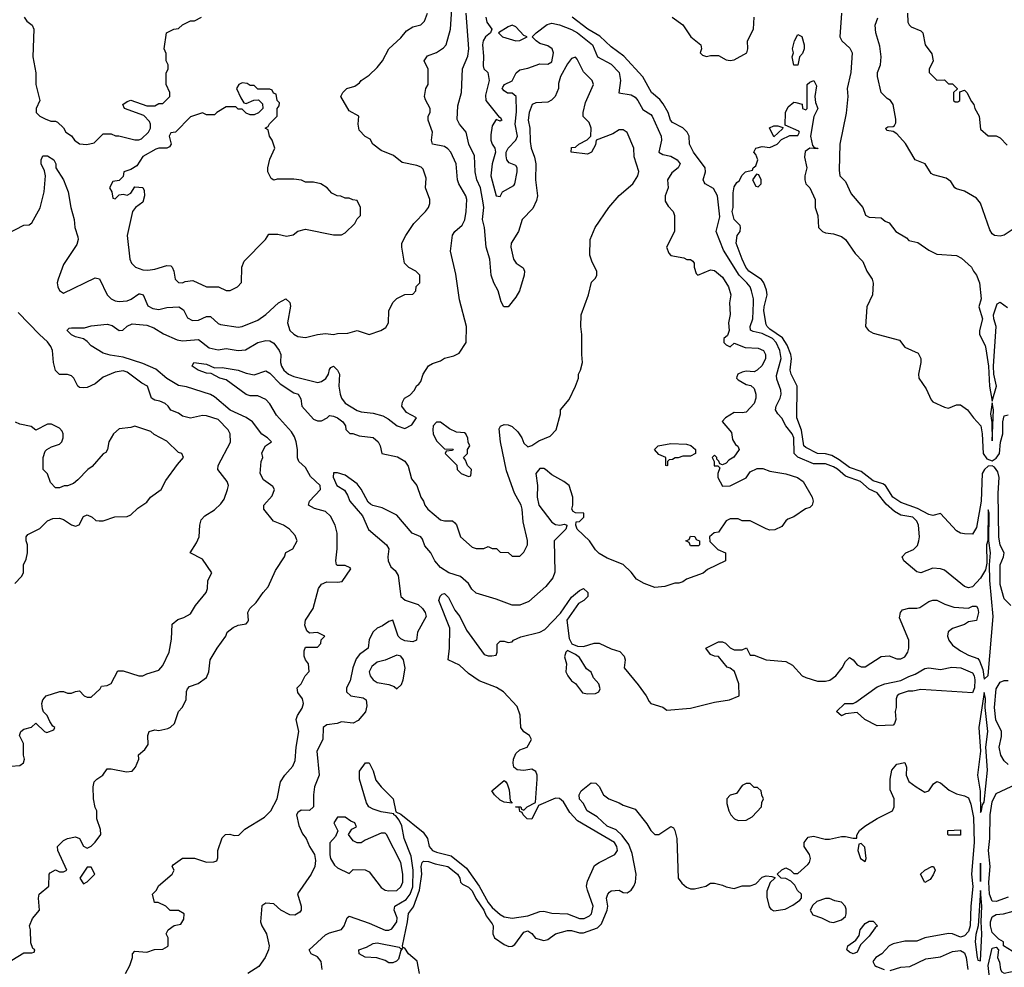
# Model space of a CAD drawing. Header units: inches. Extents: x 2380053 to 2584298, y 380219 to 546618.
# Tile 34 of 256: x 2403309 to 2408271, y 461541 to 466317. Entities that reach past the tile are written whole.
import ezdxf

# ---------------------------------------------------------------- set-up
doc = ezdxf.new("R2010")
doc.units = ezdxf.units.IN
doc.header["$MEASUREMENT"] = 0
doc.layers.add('C4406', color=7, linetype='Continuous')

msp = doc.modelspace()

# ---------------------------------------------------------------- linework, layer by layer
at = {"layer": 'C4406', "color": 2}
for points, elevation in [([(2403250, 465239.1), (2403330, 465282), (2403356.4, 465283.6), (2403370, 465294), (2403412, 465368), (2403432.7, 465450), (2403439, 465530), (2403434.6, 465554.6), (2403418, 465590), (2403418, 465610), (2403426, 465630), (2403450, 465630.8), (2403482, 465610), (2403491.1, 465591.1), (2403491, 465570), (2403530.6, 465510), (2403553.4, 465450), (2403567.3, 465370), (2403584, 465310), (2403587.7, 465270), (2403602, 465222), (2403603.8, 465210), (2403596.5, 465183.5), (2403530, 465084), (2403502.8, 465010), (2403498.8, 464990), (2403501, 464970), (2403510, 464952), (2403530, 464938), (2403690, 465016), (2403710.5, 465010.5), (2403750.4, 464930.4), (2403770, 464910.7), (2403790, 464900.5), (2403810, 464896.3), (2403850, 464900.5), (2403871.6, 464908.4), (2403910, 464936), (2403915.3, 464935.3), (2403931, 464930), (2403955.5, 464875.5), (2403980.9, 464860.9), (2404010, 464857.1), (2404050, 464866.4), (2404110.4, 464870.4), (2404135.2, 464855.2), (2404154.8, 464814.8), (2404180.7, 464800.7), (2404210, 464802.8), (2404250, 464820.7), (2404270, 464820.7), (2404310, 464786), (2404321.4, 464781.4), (2404410, 464766.8), (2404431, 464771), (2404510, 464802), (2404550, 464830.7), (2404614, 464890), (2404650, 464910.8), (2404670, 464892), (2404673.7, 464873.7), (2404658, 464790), (2404670, 464751.3), (2404690, 464731.3), (2404710, 464721), (2404750, 464716), (2404810, 464731), (2404850, 464734.8), (2404890, 464731), (2404910, 464736), (2404963.1, 464736.9), (2405010, 464751), (2405070, 464730.8), (2405128.9, 464751.1), (2405154.6, 464765.4), (2405168, 464790), (2405168.7, 464850), (2405188.9, 464891.1), (2405210, 464912), (2405250, 464932), (2405290, 464934), (2405306, 464950), (2405307.3, 464972.7), (2405326, 464990), (2405326, 465030), (2405306, 465050), (2405270, 465068), (2405248.7, 465090), (2405234, 465170), (2405235.3, 465190), (2405255.3, 465230), (2405295.3, 465290), (2405354, 465350), (2405368.7, 465370), (2405375.3, 465390), (2405375.3, 465410), (2405354, 465470), (2405358, 465518), (2405343.1, 465563.1), (2405332.9, 465572.9), (2405310, 465582), (2405237.2, 465597.2), (2405192.1, 465632.1), (2405130, 465658), (2405088.7, 465690), (2405074.6, 465714.6), (2405050, 465728), (2405020.2, 465760.2), (2405014, 465790), (2405018, 465830), (2404970, 465858), (2404928, 465930), (2404938, 465950), (2404958, 465970), (2404998, 465982), (2405021.2, 465998.8), (2405030, 466011), (2405070, 466038), (2405110, 466076), (2405137.2, 466110), (2405169.5, 466170.5), (2405230, 466226), (2405258.6, 466261.4), (2405290, 466281), (2405330, 466291.3), (2405348.7, 466310), (2405364, 466350)], 82), ([(2403270, 461578), (2403330, 461614), (2403370, 461614), (2403382, 461618), (2403386, 461630), (2403375.3, 461635.3), (2403364.7, 461664.7), (2403364, 461730), (2403359, 461750), (2403372.9, 461787.1), (2403409, 461830), (2403404, 461890), (2403408, 461910), (2403455.3, 461950), (2403458, 462010), (2403463.1, 462016.9), (2403490, 462032), (2403510, 462022), (2403530, 462022), (2403546, 462030), (2403502, 462130), (2403499, 462150), (2403530, 462181), (2403550, 462191), (2403590, 462198), (2403610.8, 462190.8), (2403630, 462152), (2403650, 462142), (2403670, 462152), (2403690, 462171.3), (2403717.2, 462210), (2403716, 462236), (2403698, 462290), (2403698, 462330), (2403690, 462346), (2403680.9, 462390), (2403679, 462450), (2403684.7, 462475.3), (2403698, 462490), (2403728.7, 462510), (2403750, 462542), (2403770, 462542), (2403846.8, 462526.8), (2403875.3, 462530), (2403893.2, 462550), (2403908.7, 462590), (2403908.4, 462611.6), (2403940.4, 462639.6), (2403956.4, 462663.6), (2403955.3, 462710), (2403962, 462730), (2403990, 462738.8), (2404010, 462734.8), (2404055.5, 462744.5), (2404069.3, 462750.7), (2404088.7, 462770), (2404109, 462830), (2404128.7, 462850), (2404148.7, 462890), (2404149.3, 462930.7), (2404154.6, 462945.4), (2404164, 462956), (2404208.9, 462971.1), (2404250, 463002), (2404262, 463030), (2404269, 463090), (2404304, 463150), (2404348.7, 463210), (2404355.3, 463230), (2404385.6, 463254.4), (2404410, 463266), (2404450, 463272), (2404458, 463282), (2404462, 463290), (2404459, 463330), (2404468.7, 463350), (2404500.2, 463379.8), (2404535.3, 463430), (2404562, 463458), (2404598.6, 463541.4), (2404644, 463610), (2404650, 463632), (2404686, 463650), (2404708, 463690), (2404698, 463718), (2404668, 463750), (2404638, 463770), (2404588.7, 463790), (2404539, 463850), (2404539, 463870), (2404582, 463918), (2404594, 463950), (2404584.7, 463964.7), (2404537.2, 463997.2), (2404521.2, 464030), (2404526, 464090), (2404534, 464110), (2404530, 464134), (2404548, 464170), (2404578, 464190), (2404558, 464210), (2404530, 464228.7), (2404482.7, 464290), (2404450, 464312.3), (2404370, 464349.6), (2404290, 464416.2), (2404270, 464427.6), (2404150, 464466.6), (2404110, 464472.7), (2404050, 464509.3), (2403995.1, 464555.1), (2403930, 464584.2), (2403830, 464616.4), (2403765.8, 464625.8), (2403730, 464636), (2403670, 464673.2), (2403650, 464695.3), (2403630, 464709), (2403590, 464719), (2403570, 464729), (2403548.7, 464750), (2403550, 464754), (2403558, 464762), (2403570, 464764.7), (2403636.5, 464763.5), (2403670, 464773.4), (2403750, 464782.8), (2403775.3, 464775.3), (2403810, 464751.3), (2403828.4, 464751.6), (2403850, 464772), (2403876.4, 464783.6), (2403950, 464777.3), (2403984.5, 464764.5), (2404033.2, 464733.2), (2404103.4, 464703.4), (2404130, 464698.7), (2404210, 464704.9), (2404263.4, 464663.4), (2404310, 464653.4), (2404350, 464659.1), (2404410, 464650.4), (2404447.3, 464652.7), (2404510, 464690.8), (2404550, 464700.7), (2404570, 464698.8), (2404590, 464686.8), (2404617.3, 464650), (2404624.9, 464630), (2404623.8, 464590), (2404628.4, 464570), (2404640.7, 464550), (2404664, 464530), (2404690, 464519.5), (2404811.5, 464488.5), (2404830, 464493.4), (2404851.4, 464508.6), (2404866, 464530), (2404870, 464554), (2404876.4, 464563.6), (2404890, 464571.3), (2404910.6, 464550.6), (2404921, 464530), (2404918, 464470), (2404923.8, 464430), (2404930.7, 464410), (2404950, 464384.9), (2405010, 464347.7), (2405030, 464340.7), (2405090, 464333.4), (2405139.9, 464319.9), (2405166, 464306), (2405212, 464270), (2405250, 464256), (2405284.7, 464275.3), (2405308, 464310), (2405258, 464338), (2405235.3, 464370), (2405238, 464390), (2405248, 464410), (2405274.6, 464425.4), (2405298, 464450), (2405308.9, 464471.1), (2405320.4, 464479.6), (2405330, 464494), (2405342, 464530), (2405370, 464572), (2405390, 464584.7), (2405430, 464598), (2405450, 464611.3), (2405496.4, 464623.6), (2405523.1, 464636.9), (2405559, 464690), (2405560.9, 464770), (2405525.8, 464905.8), (2405506.3, 465033.7), (2405479.3, 465150), (2405489.5, 465230.5), (2405501.2, 465250), (2405538.4, 465281.6), (2405551.5, 465308.5), (2405559.5, 465350), (2405562, 465410), (2405558, 465430), (2405522.7, 465490), (2405516, 465510), (2405509.3, 465590), (2405481.2, 465650), (2405466.8, 465666.8), (2405450, 465677.2), (2405388.7, 465690), (2405384, 465710), (2405388.7, 465750), (2405368, 465810), (2405368, 465830), (2405378, 465850), (2405378, 465870), (2405353.6, 465913.6), (2405349.2, 465930), (2405355.3, 465970), (2405368, 465990), (2405368, 466050), (2405367.3, 466067.3), (2405348, 466110), (2405364.7, 466135.3), (2405410, 466151.3), (2405445.6, 466174.4), (2405459, 466190), (2405480.7, 466270), (2405487.3, 466370)], 78), ([(2403842, 461510), (2403864, 461550), (2403878, 461590), (2403878, 461610), (2403890, 461622), (2403950, 461618), (2403988.9, 461631.1), (2404030, 461632), (2404054.6, 461645.4), (2404058, 461650), (2404058, 461690), (2404048, 461710), (2404058, 461730), (2404088.4, 461751.6), (2404122, 461758), (2404136.4, 461783.6), (2404138, 461810), (2404110, 461828), (2404068, 461828), (2404046, 461850), (2404007.3, 461867.3), (2403988.4, 461868.4), (2403978, 461910), (2403998, 461930), (2404008.9, 461951.1), (2404078, 462010), (2404088, 462030), (2404078, 462050), (2404083.1, 462056.9), (2404130, 462091), (2404190, 462091.3), (2404250, 462071.3), (2404287.3, 462072.7), (2404302, 462078), (2404307.3, 462092.7), (2404308, 462130), (2404330, 462194), (2404346, 462210), (2404368.4, 462211.6), (2404390, 462204.7), (2404413.6, 462206.4), (2404443.1, 462236.9), (2404542, 462298), (2404574, 462330), (2404606, 462390), (2404624.2, 462475.8), (2404646, 462510), (2404684.8, 462555.2), (2404697, 462583), (2404701.6, 462650), (2404715.1, 462730), (2404702, 462790), (2404709, 462810), (2404732.9, 462847.1), (2404739, 462870), (2404733.6, 462893.6), (2404710, 462926), (2404708, 462950), (2404728, 462970), (2404748, 463010), (2404768.4, 463031.6), (2404764, 463070), (2404748.7, 463090), (2404742, 463110), (2404743.1, 463136.9), (2404750, 463154), (2404810, 463154), (2404827.3, 463172.7), (2404828.4, 463191.6), (2404846, 463210), (2404810, 463228), (2404770, 463226), (2404756.4, 463236.4), (2404745.6, 463265.6), (2404749.4, 463290.6), (2404788.7, 463350), (2404815.3, 463450), (2404830, 463472), (2404856.4, 463483.6), (2404910, 463482), (2404933.6, 463486.4), (2404978, 463550), (2404975.3, 463555.3), (2404950, 463566), (2404910, 463566), (2404906, 463570), (2404902, 463590), (2404909.3, 463650), (2404909.2, 463730), (2404899, 463770), (2404874.8, 463814.8), (2404850, 463839), (2404794.2, 463854.2), (2404765.2, 463870), (2404769.6, 463890.4), (2404825.2, 463950), (2404822.7, 463970), (2404775.3, 464015.3), (2404750, 464059.3), (2404716, 464090), (2404709.4, 464109.4), (2404709.7, 464150), (2404701.7, 464190), (2404694.6, 464214.6), (2404679.6, 464239.6), (2404603.1, 464323.1), (2404570, 464381.2), (2404550, 464402.7), (2404510, 464420.7), (2404470, 464421.6), (2404450, 464427.3), (2404350, 464502), (2404318, 464510), (2404273.2, 464533.2), (2404250, 464536), (2404208.7, 464550), (2404178, 464570), (2404186, 464590), (2404250, 464580.7), (2404290, 464562.8), (2404330, 464564.9), (2404410, 464550.4), (2404450, 464535.5), (2404490, 464527.3), (2404550, 464547.7), (2404570, 464536.3), (2404622.4, 464482.4), (2404690, 464436.3), (2404712, 464430), (2404726, 464406), (2404731, 464370), (2404790, 464304), (2404810, 464294.8), (2404830, 464296), (2404858, 464310), (2404870, 464322), (2404890, 464318), (2404910, 464310.8), (2404938, 464290), (2404951.3, 464270), (2404952, 464252), (2404972, 464232), (2404988, 464232), (2405019.6, 464219.6), (2405090.5, 464210.5), (2405116, 464190), (2405126, 464170), (2405134, 464130), (2405213.7, 464113.7), (2405250, 464091.3), (2405266.4, 464066.4), (2405283.4, 464003.4), (2405310.8, 463970), (2405330.9, 463910.9), (2405344.7, 463890), (2405351, 463870), (2405366, 463850), (2405430, 463796), (2405450, 463791), (2405490, 463791), (2405502, 463782), (2405510, 463772), (2405530.7, 463710.7), (2405590, 463658), (2405610, 463652), (2405647.3, 463652.7), (2405670, 463662), (2405690, 463652), (2405711.6, 463651.6), (2405730, 463634), (2405770, 463632), (2405790, 463614), (2405830, 463614), (2405850, 463634), (2405868, 463670), (2405868.4, 463691.6), (2405845.6, 463785.6), (2405841.2, 463850), (2405836, 463870), (2405802.7, 463930), (2405762.7, 464042.7), (2405731.6, 464190), (2405725.4, 464254.6), (2405731.9, 464268.1), (2405750, 464277.1), (2405770, 464274.9), (2405790, 464266), (2405819.6, 464239.6), (2405839.1, 464210), (2405850, 464182), (2405870, 464164.7), (2405890, 464171.3), (2405925.6, 464194.4), (2405982.5, 464217.5), (2406013.2, 464250), (2406034, 464330), (2406034, 464350), (2406077.5, 464402.5), (2406109.2, 464470), (2406125.2, 464510), (2406125.2, 464530), (2406135.3, 464550), (2406145.2, 464590), (2406141.2, 464630), (2406142.7, 464730), (2406137.2, 464770), (2406139, 464830), (2406175.3, 464930), (2406190, 464994), (2406210, 465014), (2406218, 465030), (2406218, 465050), (2406194.6, 465094.6), (2406182, 465130), (2406184, 465210), (2406209, 465270), (2406277.2, 465370), (2406329.6, 465430.4), (2406399, 465490), (2406424, 465530), (2406428.9, 465551.1), (2406405.6, 465625.6), (2406404, 465670), (2406370, 465748), (2406350, 465762), (2406330, 465762), (2406298, 465742), (2406214, 465710), (2406210, 465686), (2406191, 465650), (2406170, 465639), (2406088, 465650), (2406090, 465672), (2406110, 465674), (2406126, 465690), (2406168.9, 465711.1), (2406188, 465730), (2406188.7, 465770), (2406178, 465798), (2406149.3, 465829.3), (2406149, 465850), (2406160.2, 465899.8), (2406201.2, 465990), (2406194, 466010), (2406150, 466054), (2406118.6, 466118.6), (2406110, 466128.7), (2406090, 466122), (2406070, 466095.3), (2406034.4, 466030), (2406025.1, 465994.9), (2406023.8, 465970), (2406008, 465930), (2405988.9, 465911.1), (2405970, 465901.6), (2405910, 465898.4), (2405891, 465890), (2405875.8, 465850), (2405872.2, 465810), (2405879.5, 465770), (2405882.3, 465702.3), (2405886, 465670), (2405903.7, 465623.7), (2405910.4, 465590.4), (2405908.5, 465510), (2405918.9, 465430), (2405914.2, 465405.8), (2405894.8, 465365.2), (2405841.3, 465310), (2405822.6, 465250), (2405786.4, 465190), (2405784.9, 465170), (2405798, 465110), (2405810.4, 465090.4), (2405846.6, 465066.6), (2405852.4, 465050), (2405852, 465030), (2405827, 464950), (2405810, 464919.3), (2405770, 464869.3), (2405749.6, 464869.6), (2405734.8, 464894.8), (2405720.9, 464950), (2405698, 464990), (2405685.6, 465030), (2405677.6, 465110), (2405659.5, 465170), (2405651.3, 465270), (2405640.7, 465310), (2405647.6, 465370), (2405645.4, 465394.6), (2405631.6, 465470), (2405613.6, 465510), (2405603.6, 465550), (2405600.9, 465630), (2405572.3, 465690), (2405559.3, 465750), (2405526, 465790), (2405513.6, 465813.6), (2405517.2, 465882.8), (2405535.1, 465950), (2405540.7, 466070), (2405566.7, 466133.3), (2405572.8, 466170), (2405559.7, 466350)], 74), ([(2407450.8, 466350), (2407442.8, 466230), (2407451.3, 466210), (2407492.8, 466172.8), (2407504, 466150), (2407497.3, 466050), (2407478.8, 465970), (2407482.8, 465930), (2407474.4, 465845.6), (2407442.8, 465690), (2407438, 465558), (2407442, 465530), (2407470, 465502), (2407499.9, 465439.9), (2407558, 465370), (2407571.6, 465331.6), (2407590, 465322), (2407650, 465318), (2407670, 465302), (2407690, 465294), (2407724.7, 465250), (2407777.3, 465217.3), (2407790, 465204.7), (2407834.4, 465194.4), (2407890, 465156), (2407930, 465136), (2408030, 465127.7), (2408055.3, 465115.3), (2408106, 465070), (2408114.8, 465050), (2408130.7, 465030), (2408145.5, 464990), (2408154, 464910), (2408142, 464870), (2408161, 464810), (2408146, 464750), (2408146, 464730), (2408174.2, 464674.2), (2408178, 464658), (2408191.3, 464570), (2408195.5, 464470), (2408210, 464394), (2408231.3, 464470), (2408218.4, 464530), (2408216.2, 464570), (2408229.3, 464770), (2408217.2, 464810), (2408216, 464830), (2408235.3, 464884.7), (2408250, 464894), (2408286.4, 464866.4)], 66), ([(2407782.8, 466350), (2407784.5, 466304.5), (2407790.7, 466290.7), (2407801.4, 466281.4), (2407850, 466261), (2407861, 466250), (2407871.3, 466190), (2407905.4, 466145.4), (2407912, 466110), (2407892.7, 466067.3), (2407892, 466050), (2407930, 466012), (2407970, 466014), (2407990, 465994), (2408010, 465994), (2408034, 465970), (2408034, 465966), (2408014, 465950), (2408014, 465910), (2408023.6, 465903.6), (2408036.4, 465903.6), (2408046, 465910), (2408046, 465954), (2408070, 465962), (2408082, 465950), (2408104.7, 465904.7), (2408118, 465890), (2408122, 465870), (2408144.7, 465830), (2408150, 465764.7), (2408190, 465732), (2408230, 465732), (2408250, 465722), (2408285.4, 465685.4)], 74), ([(2403331, 466330), (2403344.7, 466310), (2403371.3, 466290), (2403381, 466270), (2403376, 466130), (2403391.1, 466048.9), (2403391.3, 465990), (2403411, 465910), (2403392, 465870), (2403392, 465850), (2403411.1, 465831.1), (2403436.9, 465816.9), (2403465.4, 465805.4), (2403490, 465804.7), (2403499.8, 465799.8), (2403530, 465772), (2403542, 465750), (2403570, 465731.3), (2403586, 465710), (2403610, 465691), (2403647.1, 465687.1), (2403684, 465696), (2403730, 465742), (2403770, 465742), (2403791.3, 465731.3), (2403808.7, 465731.3), (2403890, 465711), (2403910, 465711.3), (2403923.1, 465716.9), (2403958, 465750), (2403968, 465770), (2403968.7, 465790), (2403963.1, 465803.1), (2403934, 465834), (2403838, 465870), (2403828.7, 465890), (2403850, 465904.7), (2403870, 465911.3), (2403950, 465882), (2403990, 465882), (2404010, 465894), (2404030, 465894), (2404066, 465930), (2404066, 465950), (2404048, 465990), (2404047.3, 466047.3), (2404058, 466070), (2404058, 466090), (2404048, 466110), (2404047.3, 466147.3), (2404038, 466170), (2404048.7, 466250), (2404086, 466270), (2404110, 466272), (2404129.2, 466290.8), (2404170, 466312), (2404190, 466312), (2404226, 466330)], 86), ([(2405658.4, 466330), (2405663.9, 466303.9), (2405689, 466270), (2405682, 466250), (2405657.2, 466230), (2405644.5, 466210), (2405640.7, 466190), (2405646.6, 466133.4), (2405644, 466084), (2405648, 466070), (2405668, 466050), (2405675.3, 466010), (2405656.4, 465936.4), (2405658, 465910), (2405726, 465826), (2405730, 465826), (2405738, 465810), (2405730, 465804.7), (2405710, 465814), (2405690, 465782), (2405683.3, 465736.7), (2405683.7, 465710), (2405689.4, 465690), (2405702.7, 465670), (2405707, 465650), (2405689.4, 465590), (2405683.6, 465530), (2405710, 465428.7), (2405730, 465426), (2405742, 465450), (2405798.8, 465481.2), (2405804.7, 465490), (2405816, 465550), (2405816, 465570), (2405810, 465582), (2405776, 465596), (2405764.7, 465610), (2405761, 465630), (2405761, 465650), (2405770.8, 465670), (2405810, 465709.2), (2405818, 465730), (2405806, 465790), (2405812.3, 465852.3), (2405810.6, 465930), (2405790, 465946), (2405766.8, 465946.8), (2405750, 465958), (2405741, 465970), (2405743.5, 465976.5), (2405752, 465990), (2405790, 466008.7), (2405810.7, 466049.3), (2405830, 466064), (2405870, 466072.7), (2405930, 466095.1), (2405970, 466092.7), (2405990, 466104), (2405998.4, 466150), (2405992.7, 466170), (2405970, 466184.9), (2405930, 466197.3), (2405911, 466210), (2405892, 466230), (2405911.3, 466250), (2405966.9, 466293.1), (2405990, 466298.7), (2406030, 466291.2), (2406090, 466266.9), (2406119.6, 466250), (2406196.2, 466190), (2406221.2, 466130), (2406290, 466092), (2406329.4, 466050), (2406336.2, 466010), (2406329, 465949), (2406390, 465938), (2406410, 465926.6), (2406424.5, 465910), (2406450, 465864), (2406490, 465839), (2406496, 465830), (2406541.6, 465730), (2406542.9, 465710), (2406529.4, 465649.4), (2406550, 465637.2), (2406590, 465629), (2406622, 465610), (2406638, 465590), (2406628, 465570), (2406595.1, 465544.9), (2406573.2, 465510), (2406577.2, 465470), (2406561.2, 465430), (2406562, 465402), (2406576.5, 465376.5), (2406602, 465350), (2406608.7, 465330), (2406608.7, 465250), (2406569.1, 465170.9), (2406580.2, 465140.2), (2406590, 465128.7), (2406656, 465116), (2406671.3, 465108.7), (2406688.7, 465108.7), (2406700.4, 465100.4), (2406708, 465090), (2406708.7, 465070), (2406718, 465038), (2406726, 465030), (2406790, 465056), (2406810, 465052.7), (2406850, 465019.3), (2406880.9, 464970), (2406892.7, 464930), (2406886, 464890), (2406889.1, 464830.9), (2406881.2, 464790), (2406884, 464750), (2406875.3, 464724.7), (2406858, 464710), (2406858, 464690), (2406870, 464678), (2406890, 464668), (2406910, 464686), (2406964.7, 464664.7), (2407030, 464662), (2407058, 464650), (2407068, 464630), (2407068, 464610), (2407050, 464574), (2407026, 464550), (2407010, 464542), (2406970, 464546), (2406950, 464541), (2406928, 464530), (2406923.1, 464516.9), (2406922, 464510), (2406930, 464502), (2406970, 464479), (2406993.6, 464473.6), (2407010, 464458), (2407019, 464430), (2407019, 464410), (2407010, 464382), (2406970, 464338.8), (2406950, 464334.8), (2406910, 464338), (2406866, 464310), (2406848.4, 464291.6), (2406896.4, 464236.4), (2406900.4, 464200.4), (2406916.4, 464176.4), (2406928.4, 464168.4), (2406935.3, 464150), (2406908.4, 464111.6), (2406883.1, 464096.9), (2406870, 464082), (2406850, 464074), (2406838, 464078), (2406832.7, 464092.7), (2406822, 464102), (2406822, 464110), (2406810, 464122), (2406798, 464110), (2406808.7, 464090), (2406809.3, 464069.3), (2406828, 464068), (2406838, 464058), (2406828, 464030), (2406828, 464010), (2406850, 463966), (2406890, 463968), (2406970, 464008), (2406990, 464038), (2407025.4, 464054.6), (2407054.6, 464054.6), (2407090, 464042), (2407170, 464029), (2407228, 464010), (2407258, 463990), (2407302, 463910), (2407308, 463890), (2407302, 463870), (2407290, 463858), (2407269, 463851), (2407210, 463811.3), (2407180.2, 463799.8), (2407170, 463792), (2407150, 463762), (2407114.6, 463745.4), (2407090, 463744.7), (2407070, 463751.3), (2406990, 463791.3), (2406950, 463792), (2406930, 463802), (2406890, 463802), (2406870, 463792), (2406830, 463734), (2406808.4, 463731.6), (2406786, 463710), (2406787.3, 463687.3), (2406827.3, 463647.3), (2406866, 463630), (2406866, 463590), (2406774.6, 463545.4), (2406752.9, 463527.1), (2406670, 463498), (2406650, 463484.7), (2406630, 463478), (2406610, 463478), (2406560.4, 463459.6), (2406510, 463456), (2406455.3, 463475.3), (2406416.9, 463496.9), (2406390, 463532), (2406350.6, 463570.6), (2406270, 463602.8), (2406230, 463626), (2406210, 463644.7), (2406181, 463690), (2406118, 463750), (2406112, 463770), (2406114, 463786), (2406130, 463788), (2406152, 463810), (2406152, 463830), (2406110, 463831.3), (2406098, 463838), (2406091.3, 463850), (2406096, 463870), (2406096, 463910), (2406078, 463970), (2406051.3, 463990), (2405990, 464023.8), (2405958.8, 464050), (2405950, 464054.4), (2405930, 464054.4), (2405909.6, 464030), (2405918.4, 463970), (2405916.3, 463910), (2405926, 463870), (2405990, 463784), (2406010, 463773.2), (2406031.1, 463768.9), (2406054.6, 463774.6), (2406066, 463770), (2406066, 463766), (2406062, 463750), (2406002.7, 463690), (2406006.6, 463533.4), (2405995.9, 463504.1), (2405960.1, 463459.9), (2405875.5, 463384.5), (2405830, 463366), (2405790, 463366), (2405710, 463396), (2405610, 463426), (2405587.5, 463447.5), (2405570, 463476), (2405530, 463510.8), (2405472, 463530), (2405430, 463556), (2405401, 463590), (2405381, 463630), (2405350, 463666), (2405339, 463699), (2405330.5, 463710.5), (2405287.7, 463730), (2405210, 463820.7), (2405136.4, 463856.4), (2405088.6, 463868.6), (2405076.1, 463876.1), (2405065.1, 463885.1), (2405030, 463951), (2405010, 463977.3), (2404950, 464021), (2404910, 464034), (2404890, 464034), (2404888.9, 464011.1), (2404906.6, 463970), (2404945.2, 463945.2), (2404961.2, 463921.2), (2404972.3, 463890), (2405036.1, 463816.1), (2405067.2, 463747.2), (2405157.2, 463670), (2405169.2, 463650), (2405163.7, 463610), (2405166.6, 463590), (2405179.3, 463559.3), (2405200.9, 463540.9), (2405215.6, 463515.6), (2405229.5, 463409.5), (2405252, 463392), (2405317.2, 463370), (2405339.3, 463350), (2405352.3, 463330), (2405358, 463310), (2405314, 463230), (2405308, 463190), (2405290, 463181), (2405250, 463186.8), (2405230, 463196), (2405216, 463210), (2405190, 463291.3), (2405170, 463284.7), (2405137.5, 463262.5), (2405110, 463250.8), (2405090, 463231.3), (2405070, 463194), (2405066, 463150), (2405021.5, 463118.5), (2405004.2, 463095.8), (2404987.3, 463050), (2404974.5, 462985.5), (2404955.3, 462950), (2404955.3, 462930), (2404978, 462910), (2405039.3, 462899.3), (2405055.3, 462890), (2405058.6, 462858.6), (2405051.4, 462828.6), (2405014.8, 462785.2), (2404990, 462771.3), (2404930, 462778.8), (2404909.4, 462770.6), (2404856.5, 462763.5), (2404839, 462750), (2404836.2, 462690), (2404806, 462630), (2404818, 462510), (2404795.1, 462450), (2404789.3, 462410), (2404789.3, 462350.7), (2404770, 462331), (2404727.2, 462332.8), (2404710, 462321), (2404704.5, 462310), (2404715.6, 462255.6), (2404733.6, 462213.6), (2404753.2, 462190), (2404769, 462150), (2404795.3, 462110), (2404799.3, 462079.3), (2404796, 462050), (2404777.2, 462010), (2404708.4, 461911.6), (2404728, 461850), (2404728, 461830), (2404720.4, 461819.6), (2404695.3, 461804.7), (2404670, 461806), (2404624.7, 461830), (2404590, 461861), (2404550, 461864.7), (2404528.7, 461851.3), (2404522.7, 461770), (2404529.2, 461750), (2404552.7, 461710), (2404566.6, 461650), (2404563.7, 461630), (2404546, 461590), (2404514.5, 461545.5), (2404458, 461510)], 70), ([(2404833.2, 461530), (2404829, 461570), (2404810, 461594), (2404778, 461610), (2404768, 461630), (2404850, 461704.4), (2404870, 461715.5), (2404930, 461731.3), (2404944, 461750), (2404959, 461790), (2404970, 461798.8), (2405070, 461763.1), (2405150, 461728.5), (2405170, 461728.2), (2405185.1, 461734.9), (2405209.5, 461770), (2405211.2, 461790), (2405196.2, 461830), (2405199.3, 461850), (2405256.9, 461883.1), (2405276.5, 461910), (2405290, 461946.8), (2405291.6, 462030), (2405281.6, 462101.6), (2405246.2, 462190), (2405234.3, 462254.3), (2405222, 462282), (2405204.5, 462304.5), (2405195.3, 462310), (2405195.3, 462315.3), (2405130, 462324.2), (2405090, 462338), (2405069.2, 462350), (2405056, 462370), (2405021.2, 462490), (2405021.2, 462530), (2405051.3, 462571.3), (2405070, 462572), (2405090, 462532), (2405104.5, 462484.5), (2405130.7, 462450), (2405190.7, 462390), (2405204.7, 462324.7), (2405230, 462313.4), (2405342.5, 462222.5), (2405364.4, 462190), (2405372.7, 462150), (2405390, 462130.5), (2405410, 462121.1), (2405483.2, 462103.2), (2405561.1, 462041.1), (2405623.9, 461950), (2405670, 461867.2), (2405690, 461842.6), (2405730, 461807), (2405750, 461795.3), (2405790, 461788.4), (2405870, 461800.3), (2405930, 461823), (2405950, 461824.9), (2405990, 461814.9), (2406070, 461810.3), (2406130, 461787.2), (2406152.8, 461787.2), (2406179.7, 461800.3), (2406190, 461811), (2406198.7, 461850), (2406169.6, 461930), (2406166, 461950), (2406170, 461976), (2406205.8, 462054.2), (2406228.7, 462070), (2406309, 462110), (2406320.9, 462130), (2406317.6, 462150), (2406306.6, 462170), (2406119.4, 462279.4), (2406081.8, 462321.8), (2406050, 462376), (2406030, 462392.7), (2406010, 462393.2), (2405923.6, 462356.4), (2405890, 462288), (2405866, 462290), (2405846, 462310), (2405842, 462322), (2405830, 462326), (2405826, 462346), (2405808, 462350), (2405834, 462350), (2405838, 462338), (2405850, 462334), (2405866, 462350), (2405908.4, 462371.6), (2405917.2, 462490), (2405917.2, 462510), (2405910, 462528), (2405890, 462539), (2405850, 462533.2), (2405816.5, 462536.5), (2405799, 462550), (2405796, 462570), (2405797.2, 462590), (2405810, 462618), (2405830, 462638), (2405866, 462650), (2405888, 462690), (2405878, 462710), (2405850, 462728), (2405834, 462750), (2405831.3, 462811.3), (2405816.2, 462856.2), (2405747.3, 462930), (2405711.9, 462951.9), (2405625.2, 462985.2), (2405570, 463022), (2405524.7, 463064.7), (2405468.7, 463090), (2405475.3, 463150), (2405476, 463250), (2405422, 463390), (2405428.7, 463411.3), (2405438, 463422), (2405450, 463424.7), (2405470, 463404.7), (2405501.7, 463341.7), (2405527.7, 463310), (2405560.7, 463240.7), (2405650, 463118), (2405670, 463111.3), (2405688.4, 463111.6), (2405710, 463114), (2405715.3, 463130), (2405715.3, 463170), (2405730, 463184.7), (2405750, 463184.7), (2405770, 463178), (2405790, 463182), (2405798, 463190), (2405834, 463206), (2405929.4, 463230.6), (2405956, 463244), (2406034.8, 463325.2), (2406090, 463406), (2406130, 463441), (2406150.8, 463450.8), (2406171.3, 463430), (2406171.3, 463410), (2406151.3, 463390), (2406125.8, 463374.2), (2406066, 463290), (2406078, 463198), (2406091.6, 463171.6), (2406119.6, 463159.6), (2406150, 463158), (2406204.7, 463175.3), (2406230, 463174.8), (2406290, 463146.8), (2406333.4, 463133.4), (2406356, 463110), (2406361, 463090), (2406356, 463050), (2406425.2, 462965.2), (2406466, 462910), (2406481.4, 462881.4), (2406490, 462871.3), (2406550, 462852), (2406570, 462838), (2406690, 462846.8), (2406810, 462878), (2406886, 462890), (2406935.3, 462910), (2406933.2, 462970), (2406912, 463032), (2406890, 463048.7), (2406874, 463054), (2406830, 463108), (2406810, 463108.7), (2406790, 463118), (2406766, 463150), (2406830, 463182), (2406850, 463182), (2406866, 463174), (2406890, 463152), (2406910, 463142), (2406950, 463142), (2406971.6, 463151.6), (2406990, 463114), (2407010, 463114), (2407070, 463091.3), (2407170, 463082), (2407203.6, 463063.6), (2407252, 463010), (2407270, 463001), (2407330, 462984), (2407370, 462982.8), (2407392.1, 462987.9), (2407422, 463010), (2407454, 463050), (2407470, 463082), (2407490, 463102), (2407510, 463091.3), (2407530, 463066), (2407550, 463056), (2407570, 463056), (2407650, 463106.8), (2407690, 463111), (2407730, 463096), (2407750, 463096), (2407770, 463106), (2407784, 463130), (2407789, 463150), (2407789, 463190), (2407743.1, 463303.1), (2407748, 463330), (2407758, 463342), (2407789.1, 463350.9), (2407830, 463351), (2407844.7, 463355.3), (2407890, 463384.7), (2407910, 463392), (2407930, 463392), (2407970.9, 463370.9), (2408016.9, 463356.9), (2408090, 463351.3), (2408110, 463362), (2408130, 463362), (2408138, 463350), (2408141, 463330), (2408130.7, 463289.3), (2408090, 463282), (2408070, 463268.7), (2408010, 463248.7), (2407987.5, 463232.5), (2407984.7, 463210), (2407992, 463190), (2408010, 463164.7), (2408050, 463136), (2408090, 463114.8), (2408137.1, 463097.1), (2408146, 463086), (2408162.3, 463042.3), (2408170, 462994), (2408190, 463012), (2408214.5, 463310), (2408197.4, 463490), (2408196.2, 463570), (2408200.9, 463630), (2408192.3, 463690), (2408195.3, 463830), (2408190, 463846), (2408188.2, 463691.8), (2408180.7, 463670), (2408182.5, 463577.5), (2408175.9, 463544.1), (2408150, 463502), (2408110, 463458), (2408090, 463454), (2408070, 463461.2), (2407970, 463542.7), (2407950, 463549.3), (2407910, 463553.2), (2407850, 463529), (2407830, 463534), (2407764, 463590), (2407755.3, 463610), (2407775.3, 463630), (2407813.1, 463646.9), (2407833.1, 463666.9), (2407840.9, 463690), (2407843.7, 463710), (2407838, 463770), (2407829.2, 463790), (2407810, 463809.2), (2407750, 463819.7), (2407718.2, 463838.2), (2407676, 463876), (2407630, 463933), (2407590, 463951.3), (2407546, 463990), (2407470, 464015.8), (2407430, 464051.2), (2407410, 464063), (2407370, 464078.3), (2407310, 464079.2), (2407230, 464113), (2407211.5, 464130), (2407209.7, 464209.7), (2407202, 464230), (2407169.3, 464270), (2407150, 464309), (2407129.2, 464330), (2407118.4, 464350), (2407120.5, 464370), (2407142, 464410), (2407147, 464430), (2407145.1, 464450), (2407125.2, 464505.2), (2407123.5, 464523.5), (2407145.7, 464610), (2407140.3, 464650), (2407121.5, 464690), (2407102, 464710), (2407050, 464735), (2407005.3, 464745.3), (2406992.3, 464752.3), (2406989.5, 464770), (2407003.6, 464810), (2407007.6, 464890), (2407007.3, 464910), (2406997.6, 464950), (2406989.6, 464970), (2406974, 464990), (2406934.3, 465030), (2406856, 465156), (2406819.5, 465250), (2406836.6, 465323.4), (2406826, 465430), (2406805.4, 465465.4), (2406764, 465490), (2406758, 465498), (2406752.7, 465510), (2406765.6, 465550), (2406763.6, 465570), (2406704.7, 465650), (2406683.7, 465690), (2406682.7, 465730), (2406672.7, 465750), (2406650, 465772.7), (2406598, 465798), (2406589.4, 465810), (2406576.2, 465850), (2406552.2, 465892.2), (2406534.3, 465914.3), (2406492.3, 465950), (2406450, 466029.3), (2406353.9, 466133.9), (2406290, 466180.7), (2406233.2, 466233.2), (2406172.7, 466270), (2406093.2, 466330)], 66), ([(2406597.3, 466330), (2406650.5, 466290.5), (2406690.5, 466230.5), (2406742, 466190), (2406744.7, 466170), (2406738, 466150), (2406750, 466138), (2406770, 466131.3), (2406790, 466136), (2406830, 466136), (2406870, 466114), (2406890, 466110.6), (2406910, 466114.8), (2406974, 466150), (2406978, 466170), (2406976.9, 466210), (2407006.3, 466270), (2407009.6, 466330)], 66), ([(2408330, 465272), (2408270, 465231), (2408250, 465226.8), (2408222, 465230), (2408210, 465238), (2408197.3, 465257.3), (2408150, 465392), (2408130, 465418), (2408070, 465452), (2408030, 465464.7), (2408022, 465470), (2408002, 465502), (2407978, 465518), (2407914.4, 465534.4), (2407902, 465542), (2407871.3, 465590), (2407822, 465610), (2407773.7, 465693.7), (2407730, 465742), (2407710, 465754), (2407678, 465758), (2407674, 465770), (2407683.6, 465776.4), (2407710, 465778), (2407716.9, 465783.1), (2407723.6, 465796.4), (2407724.7, 465815.3), (2407711.3, 465890), (2407698, 465910), (2407680.5, 465920.5), (2407650.6, 465950.6), (2407631, 466030), (2407631, 466050), (2407647.3, 466090), (2407650.7, 466129.3), (2407642.8, 466182.8), (2407622.8, 466250), (2407620.7, 466290), (2407633.2, 466326.8)], 70), ([(2408303.9, 463363.9), (2408270, 463398), (2408249.7, 463470), (2408249.7, 463570), (2408266.6, 463610), (2408269.5, 463630), (2408250, 463669.2), (2408243.8, 463710), (2408240.2, 463930), (2408245.5, 464010), (2408239, 464039), (2408222, 464062), (2408210, 464068.8), (2408190, 464067.6), (2408170.7, 464049.3), (2408158.9, 464030), (2408155, 463890), (2408130, 463758), (2408110, 463724), (2408070, 463725.2), (2408050, 463729.3), (2408030, 463741.2), (2407950, 463828), (2407910, 463819), (2407890, 463822.7), (2407833.1, 463853.1), (2407750, 463883.6), (2407709.6, 463910), (2407671.8, 463970), (2407658.4, 463978.4), (2407610, 463992.6), (2407550, 464039.7), (2407490, 464060.4), (2407439, 464099), (2407401.2, 464121.2), (2407370, 464129.7), (2407329, 464130), (2407270, 464160.7), (2407260.7, 464170), (2407248.7, 464248.7), (2407225.6, 464310), (2407227.6, 464470), (2407197, 464530), (2407191.8, 464550), (2407198, 464610), (2407195.1, 464630), (2407176, 464676), (2407153.9, 464713.9), (2407090, 464757.4), (2407075.1, 464770), (2407070, 464781.2), (2407059.7, 464850), (2407060.4, 464870), (2407075.6, 464930), (2407073.1, 464953.1), (2407059.6, 464990), (2407047.3, 465007.2), (2406983.6, 465050), (2406968.3, 465070), (2406949.7, 465110), (2406919.5, 465190), (2406925.2, 465230), (2406939, 465250), (2406942, 465270), (2406939, 465279), (2406909.5, 465309.5), (2406899.3, 465350), (2406905.2, 465370), (2406904.7, 465444.7), (2406910, 465474), (2406923.1, 465496.9), (2406935.3, 465504.7), (2406950, 465534), (2406966, 465550), (2407002, 465558), (2407006, 465570), (2407019, 465581), (2407028.7, 465610), (2407018, 465638), (2407008, 465650), (2407018, 465670), (2407050, 465678), (2407090, 465672), (2407126, 465690), (2407147.3, 465712.7), (2407190, 465734), (2407230, 465734), (2407238, 465750), (2407234.6, 465754.6), (2407166, 465786), (2407168.7, 465850), (2407182, 465878), (2407210, 465901), (2407219.8, 465899.8), (2407252, 465892), (2407254, 465870), (2407270, 465862), (2407274.6, 465865.4), (2407278, 465870), (2407278, 465990), (2407290, 466002), (2407311, 466011), (2407323.6, 465983.6), (2407316, 465930), (2407319.6, 465899.6), (2407330.6, 465870), (2407310.5, 465829.5), (2407294, 465730), (2407303.6, 465683.6), (2407312.7, 465672.7), (2407331.3, 465670), (2407330, 465666), (2407290, 465668.7), (2407266.8, 465653.2), (2407263.5, 465623.5), (2407276, 465570), (2407266, 465530), (2407266, 465510), (2407271.3, 465490), (2407291, 465470), (2407318, 465410), (2407318, 465370), (2407331, 465330), (2407334, 465270), (2407354, 465250), (2407370, 465242), (2407410, 465238), (2407450, 465224), (2407470.7, 465210), (2407518.8, 465138.8), (2407558.7, 465098.7), (2407578, 465050), (2407604.9, 465010), (2407610.5, 464989.5), (2407606, 464930), (2407578.8, 464870), (2407571, 464770), (2407586, 464750), (2407610, 464737.3), (2407742, 464702), (2407770, 464666.8), (2407836.5, 464636.5), (2407850.4, 464610), (2407850.3, 464589.6), (2407838, 464530), (2407840.5, 464510), (2407876.7, 464456.7), (2407901.5, 464401.5), (2407910.3, 464390.4), (2407970, 464364), (2407990, 464358.8), (2408030, 464376), (2408050, 464376), (2408086, 464350), (2408114.8, 464310), (2408152.7, 464270), (2408159.7, 464230), (2408164.1, 464130), (2408183.2, 464103.2), (2408210, 464093.8), (2408230, 464107.2), (2408246.2, 464130), (2408251.6, 464188.4), (2408263.5, 464230), (2408262.6, 464290), (2408270, 464321), (2408290, 464326)], 62), ([(2403264.7, 462555.3), (2403310, 462558), (2403328.9, 462571.1), (2403333.2, 462590), (2403329, 462610), (2403328.9, 462668.9), (2403309, 462710), (2403315.3, 462730), (2403330, 462741), (2403368.9, 462751.1), (2403390, 462772), (2403434, 462730), (2403445.4, 462725.4), (2403482, 462738), (2403486, 462750), (2403476.4, 462756.4), (2403460.2, 462780.2), (2403448, 462810), (2403429, 462829), (2403424.7, 462844.7), (2403421.2, 462870), (2403425.2, 462890), (2403442, 462910), (2403511.6, 462931.6), (2403530, 462932), (2403550, 462922), (2403570, 462922), (2403590, 462932), (2403610, 462934), (2403634, 462910), (2403650, 462902), (2403670, 462902), (2403714.6, 462945.4), (2403722, 462958), (2403750, 462962), (2403770, 462972), (2403804, 463036), (2403830, 463036), (2403910, 463011), (2403930, 463011), (2403950, 463021), (2404010, 463038), (2404030, 463062), (2404062, 463130), (2404074.6, 463194.6), (2404078, 463270), (2404105.6, 463294.4), (2404136.5, 463303.5), (2404170, 463322), (2404194.6, 463365.4), (2404248, 463430), (2404255.3, 463450), (2404258, 463490), (2404278, 463530), (2404230, 463598), (2404168, 463630), (2404200.2, 463679.8), (2404213.2, 463710), (2404217.2, 463770), (2404224, 463796), (2404242.7, 463817.3), (2404290, 463846), (2404323.2, 463876.8), (2404339.5, 463900.5), (2404356, 463950), (2404361.2, 463970), (2404354, 463990), (2404308, 464050), (2404308.7, 464070), (2404372.1, 464187.9), (2404369.2, 464230), (2404359, 464250), (2404310, 464302.7), (2404250, 464321.2), (2404230, 464322.7), (2404170, 464309), (2404130, 464319), (2404110, 464334), (2404070, 464349.2), (2404057.2, 464370), (2404042, 464382), (2404014.9, 464394.9), (2403990, 464399.3), (2403974, 464410), (2403953.2, 464470), (2403925.4, 464485.4), (2403850, 464540.9), (2403830, 464546.6), (2403790, 464540.9), (2403730, 464515.1), (2403690, 464482), (2403650, 464463.7), (2403630, 464461.2), (2403610, 464464), (2403602, 464470), (2403582, 464510), (2403570, 464522), (2403550, 464528.7), (2403510, 464528), (2403489.4, 464549.4), (2403479.3, 464590), (2403475.1, 464650), (2403466.6, 464670), (2403450, 464693.2), (2403409, 464730), (2403301.7, 464841.7)], 82), ([(2403284.7, 463475.3), (2403318, 463510), (2403328, 463530), (2403328.7, 463570), (2403342, 463598), (2403349, 463630), (2403349, 463670), (2403342, 463690), (2403342, 463710), (2403350, 463722), (2403410, 463752), (2403448.9, 463791.1), (2403476.4, 463803.6), (2403510, 463804.7), (2403530, 463798), (2403570, 463771.3), (2403590, 463764.7), (2403608.4, 463771.6), (2403630, 463814), (2403650, 463822), (2403674, 463810), (2403692.7, 463792.7), (2403710, 463792), (2403730, 463792), (2403788.9, 463811.1), (2403850, 463814), (2403870, 463822), (2403904.7, 463855.3), (2403950, 463884.7), (2403968, 463910), (2404022, 463950), (2404046, 463994), (2404104.7, 464075.3), (2404135.3, 464110), (2404126, 464130), (2404110, 464135.3), (2404050, 464193.2), (2403986, 464226), (2403970, 464242), (2403890, 464268.7), (2403870, 464262), (2403810, 464255.3), (2403782, 464230), (2403758, 464190), (2403752, 464150), (2403743.6, 464136.4), (2403730, 464128.7), (2403674.4, 464065.6), (2403652, 464050), (2403602, 463998), (2403579.8, 463980.2), (2403550, 463968), (2403532.7, 463967.3), (2403510, 463958), (2403490, 463958), (2403465.2, 463985.2), (2403448.9, 464028.9), (2403428, 464050), (2403428, 464110), (2403438, 464142), (2403446, 464150), (2403470, 464164.7), (2403510, 464178), (2403522, 464190), (2403528.7, 464210), (2403528.7, 464230), (2403523.1, 464243.1), (2403510, 464258), (2403470, 464278), (2403450, 464278), (2403390, 464248), (2403367.3, 464267.3), (2403310, 464278), (2403288.4, 464288.4)], 86), ([(2408290, 462564), (2408270, 462582), (2408252.7, 462610), (2408244.5, 462650), (2408256.2, 462703.8), (2408256.2, 462730), (2408228.9, 462788.9), (2408221.5, 462850), (2408230, 462944.7), (2408250, 462978.8), (2408270, 462986), (2408290, 462986)], 62), ([(2405323.7, 461510), (2405312.1, 461572.1), (2405268.7, 461610), (2405250, 461638), (2405240.4, 461640.4), (2405238, 461650), (2405264, 461770), (2405268.4, 461811.6), (2405293.9, 461846.1), (2405324.2, 461930), (2405336.2, 462010), (2405332.3, 462050), (2405337.2, 462070), (2405344.4, 462075.6), (2405370, 462074.9), (2405402.8, 462062.8), (2405466, 462050), (2405515.5, 462010), (2405526.8, 461990), (2405530.5, 461970.5), (2405539.8, 461959.8), (2405570, 461945.5), (2405590, 461926.8), (2405607.7, 461887.7), (2405648.4, 461830), (2405659.9, 461799.9), (2405690, 461761), (2405694.9, 461750), (2405694, 461710), (2405701, 461690), (2405750, 461656.3), (2405774.2, 461645.8), (2405790, 461647.7), (2405804.2, 461655.8), (2405850, 461718), (2405870, 461724.7), (2405890, 461712), (2405908.2, 461688.2), (2405950, 461676.3), (2405970, 461681), (2406009.5, 461710.5), (2406070, 461726.8), (2406090, 461727.3), (2406130, 461714.9), (2406150, 461714.4), (2406220.4, 461739.6), (2406240.4, 461759.6), (2406269.6, 461830), (2406272.3, 461850), (2406267, 461890), (2406272.7, 461910), (2406280.5, 461919.5), (2406290, 461927.3), (2406330, 461930.6), (2406350, 461918.8), (2406370, 461916), (2406390, 461930.8), (2406403.7, 461950), (2406411.8, 461970), (2406415.1, 462010), (2406395.4, 462115.4), (2406379.5, 462159.5), (2406345.9, 462205.9), (2406314.5, 462234.5), (2406270, 462253.2), (2406219.6, 462299.6), (2406169, 462330), (2406149, 462369), (2406130, 462388), (2406128.7, 462411.3), (2406138, 462430), (2406188.4, 462471.6), (2406212, 462470), (2406230, 462452), (2406250.7, 462410.7), (2406278, 462390), (2406330.7, 462370.7), (2406350, 462358), (2406410, 462338.8), (2406470, 462264.7), (2406490, 462231.3), (2406510, 462211.3), (2406530, 462211), (2406590, 462251), (2406603.6, 462243.6), (2406611.1, 462231.1), (2406620.7, 462190), (2406627.3, 461990), (2406645.2, 461965.2), (2406670, 461944.7), (2406690, 461936), (2406710, 461936), (2406766, 461950), (2406790, 461964.7), (2406810, 461966), (2406850, 461956), (2406870, 461946), (2406910, 461938), (2406950, 461951.3), (2406990, 461951.3), (2407018, 461962), (2407050, 461996), (2407070, 462002), (2407099.6, 461999.6), (2407114, 461994), (2407114, 461990), (2407091.1, 461968.9), (2407074.8, 461925.2), (2407074.4, 461894.4), (2407086.4, 461846.4), (2407094.8, 461834.8), (2407110, 461826), (2407166, 461834), (2407205.6, 461854.4), (2407240.4, 461879.6), (2407248, 461890), (2407248, 461910), (2407229.1, 461929.1), (2407215.3, 461955.3), (2407195.3, 461975.3), (2407170, 461988.7), (2407146, 461990), (2407126, 462010), (2407150, 462032), (2407170, 462042), (2407194, 462030), (2407210, 462014), (2407230, 462014), (2407280.2, 462059.8), (2407288.7, 462070), (2407294, 462090), (2407288.7, 462110), (2407262, 462150), (2407262, 462170), (2407283.2, 462196.8), (2407310, 462202.8), (2407367.3, 462187.3), (2407390, 462187.3), (2407450, 462201), (2407470, 462201), (2407510, 462191.3), (2407527.3, 462192.7), (2407527.3, 462207.3), (2407541.2, 462230), (2407567.2, 462252.8), (2407630, 462290.8), (2407708, 462330), (2407715.3, 462350), (2407715.3, 462390), (2407695.5, 462435.5), (2407695.1, 462490), (2407704.8, 462535.2), (2407730, 462564.7), (2407770, 462574), (2407778, 462550), (2407776, 462510), (2407790, 462478), (2407826, 462450), (2407870, 462424), (2407890, 462431.3), (2407913.6, 462466.4), (2407930, 462478), (2407950, 462471), (2407993.7, 462433.7), (2408030, 462416), (2408070, 462406), (2408090, 462396), (2408102.9, 462362.9), (2408116.1, 462296.1), (2408118.3, 462170), (2408105.2, 462010), (2408111.5, 461948.5), (2408101.5, 461850), (2408098.2, 461750), (2408090, 461722.4), (2408070, 461700.5), (2408050, 461694), (2408010, 461709.3), (2407990, 461712), (2407870, 461689.2), (2407830, 461672.7), (2407770, 461672.3), (2407710, 461659.5), (2407690, 461649.3), (2407654, 461610), (2407622.8, 461590), (2407607.7, 461570), (2407618.8, 461550), (2407626.1, 461546.1), (2407664.7, 461530)], 62), ([(2408290, 461894), (2408230, 461872.7), (2408210, 461875.1), (2408196, 461910), (2408193.3, 461970), (2408199.8, 462050), (2408191.6, 462130), (2408198, 462190), (2408199.1, 462310), (2408210, 462376), (2408230, 462417.3), (2408330, 462464.7)], 62), ([(2408310, 461622), (2408266, 461650), (2408266, 461670), (2408243.1, 461683.1), (2408210, 461717.2), (2408201.7, 461750), (2408201.7, 461770), (2408210, 461794.8), (2408230, 461806.8), (2408266, 461810), (2408315.5, 461824.5)], 62), ([(2408291, 461170), (2408270, 461148.7), (2408248, 461150), (2408187.4, 461270), (2408187, 461293), (2408196.2, 461330), (2408187.6, 461410), (2408197, 461490), (2408188.7, 461550), (2408210, 461638), (2408230, 461642), (2408242, 461630), (2408236, 461590), (2408247.1, 461567.1), (2408251.3, 461530), (2408258, 461518), (2408270, 461511.3), (2408334, 461526)], 62), ([(2407695.3, 461524.7), (2407750, 461542), (2407795.1, 461544.9), (2407875.9, 461584.1), (2407950, 461594.8), (2408010, 461620.7), (2408050, 461626.8), (2408070, 461614.8), (2408078.4, 461590), (2408086.7, 461530)], 62)]:
    msp.add_lwpolyline(points, dxfattribs=dict(at, elevation=elevation))
for points, elevation in [([(2405790, 466289.2), (2405770, 466281.2), (2405722, 466250), (2405742, 466230), (2405810, 466211), (2405830, 466211.3), (2405850, 466222), (2405866, 466230), (2405850, 466238), (2405810, 466281.2)], 70), ([(2407210, 466088), (2407202, 466130), (2407208, 466150), (2407204, 466170), (2407214, 466210), (2407230, 466242), (2407250, 466232), (2407262.8, 466190), (2407262.8, 466170), (2407253.2, 466146.8), (2407238, 466130), (2407230, 466088)], 62), ([(2404430, 465998), (2404414, 465990), (2404402, 465970), (2404423.6, 465923.6), (2404438, 465898), (2404450, 465894), (2404488.4, 465911.6), (2404512.7, 465912.7), (2404532.7, 465892.7), (2404534, 465870), (2404512, 465848), (2404490, 465838), (2404470, 465838), (2404450, 465846), (2404430, 465866), (2404410, 465866), (2404398, 465878), (2404350, 465878), (2404302, 465850), (2404290, 465838), (2404250, 465838), (2404230, 465848), (2404170, 465828), (2404094, 465750), (2404070, 465746), (2404062, 465730), (2404072, 465690), (2404063.6, 465676.4), (2404050.9, 465669.1), (2404010.9, 465669.1), (2403995.3, 465664.7), (2403930, 465628), (2403898.8, 465581.2), (2403870, 465562), (2403834, 465550), (2403830, 465526), (2403810, 465506), (2403778, 465502), (2403762, 465470), (2403774, 465450), (2403778, 465418), (2403790, 465414), (2403810, 465434), (2403830, 465438), (2403850, 465432), (2403870, 465442), (2403890, 465474), (2403930, 465472), (2403936.9, 465456.9), (2403938, 465430), (2403930, 465398), (2403892, 465370), (2403878, 465350), (2403851.3, 465230), (2403864.7, 465110), (2403872, 465090), (2403892, 465070), (2403930, 465056), (2403954.8, 465054.8), (2403990, 465059.1), (2404050, 465077.3), (2404070, 465076), (2404078, 465070), (2404086, 465050), (2404092, 465010), (2404110, 464992), (2404130, 464991.3), (2404142.7, 464997.3), (2404182, 465002), (2404250, 464971.3), (2404311.1, 464971.1), (2404350, 464952), (2404370, 464952), (2404390, 464962), (2404406, 464970), (2404427.3, 464992.7), (2404428.7, 465070), (2404440.2, 465099.8), (2404548, 465210), (2404564.7, 465235.3), (2404610, 465236), (2404653.6, 465226.4), (2404687.3, 465232.7), (2404710, 465252), (2404750, 465261), (2404890, 465232), (2404930, 465232), (2404950, 465242), (2404998, 465290), (2405010, 465314), (2405026, 465330), (2405026, 465370), (2405010, 465406), (2404988.4, 465408.4), (2404970, 465418), (2404950, 465418), (2404927.3, 465427.3), (2404908.4, 465428.4), (2404882, 465442), (2404858, 465470), (2404826, 465490), (2404790, 465498), (2404750, 465498), (2404730, 465508), (2404690, 465514), (2404606, 465514), (2404590, 465509), (2404576.4, 465516.4), (2404559, 465550), (2404559, 465570), (2404570, 465614), (2404595.3, 465670), (2404582, 465710), (2404568, 465730), (2404562, 465762), (2404546, 465770), (2404562, 465778), (2404567.3, 465792.7), (2404606, 465830), (2404606, 465870), (2404616.4, 465883.6), (2404618, 465898), (2404606, 465910), (2404602, 465942), (2404587.3, 465947.3), (2404582, 465962), (2404570, 465966), (2404510, 465966), (2404490, 465986), (2404470, 465986), (2404454.6, 465994.6)], 86), ([(2407110, 465726), (2407087.3, 465772.7), (2407110, 465782), (2407130, 465782), (2407154, 465774), (2407152.7, 465767.3)], 62), ([(2407022, 465538), (2407002, 465510), (2407018, 465478), (2407030, 465474), (2407046, 465490), (2407046, 465510), (2407034.6, 465534.6)], 62), ([(2408210, 464386), (2408200.7, 464330), (2408207.7, 464287.7), (2408210, 464194), (2408215.6, 464350)], 66), ([(2405430, 464288), (2405410, 464288), (2405392, 464270), (2405391.3, 464250), (2405392, 464230), (2405410, 464194), (2405450, 464154), (2405492.7, 464152.7), (2405490, 464146), (2405458, 464142), (2405454, 464130), (2405512.7, 464072.7), (2405514, 464050), (2405534, 464030), (2405570, 464014), (2405582, 464018), (2405586, 464050), (2405566, 464070), (2405556.4, 464096.4), (2405546, 464110), (2405566, 464130), (2405566, 464150), (2405578, 464170), (2405568.4, 464188.4), (2405567.3, 464207.3), (2405558, 464230), (2405550, 464235.3), (2405510, 464238), (2405474.6, 464254.6)], 78), ([(2406570, 464068), (2406566, 464070), (2406566, 464110), (2406530, 464126), (2406508, 464150), (2406526, 464170), (2406590, 464181), (2406670, 464178), (2406691.6, 464171.6), (2406714, 464150), (2406714, 464130), (2406690, 464118), (2406650, 464118), (2406628, 464108), (2406612, 464108), (2406599.6, 464100.4), (2406582, 464098), (2406574, 464090), (2406574, 464070)], 70), ([(2406690, 463666), (2406682, 463682), (2406666, 463690), (2406682, 463698), (2406690, 463714), (2406711.6, 463711.6), (2406718, 463698), (2406734, 463690), (2406734, 463670), (2406730, 463666)], 70), ([(2406070, 463138), (2406062, 463130), (2406054, 463106), (2406064.7, 463070), (2406062, 463030), (2406071.3, 463010), (2406090, 462984.7), (2406110.8, 462970.8), (2406144.5, 462924.5), (2406170, 462918.8), (2406210, 462921), (2406228, 462930), (2406234.6, 462945.4), (2406228, 462970), (2406200.2, 463000.2), (2406188.4, 463028.4), (2406164.7, 463044.7), (2406130, 463102), (2406110, 463118)], 66), ([(2405210, 463114.5), (2405150, 463089.3), (2405110, 463079), (2405083.4, 463056.6), (2405071, 463030), (2405076, 463010), (2405090.7, 462990.7), (2405110, 462976), (2405170, 462966), (2405196, 462956), (2405210, 462944.7), (2405232.9, 462967.1), (2405242, 462990), (2405251.8, 463048.2), (2405243.7, 463090), (2405230, 463109.2)], 70), ([(2408110, 462923.7), (2407850, 462941.2), (2407810, 462932.7), (2407786.8, 462933.2), (2407741.4, 462918.6), (2407731.3, 462910), (2407726.4, 462893.6), (2407726, 462850), (2407721, 462830), (2407724.7, 462790), (2407718, 462770), (2407710, 462762), (2407630, 462758), (2407568, 462790), (2407530, 462826), (2407470, 462818), (2407450, 462808.7), (2407426, 462830), (2407468, 462870), (2407510, 462871.3), (2407523.1, 462876.9), (2407630, 462954.8), (2407669.5, 462970.5), (2407750, 462986), (2407790, 463007.3), (2407822, 463018), (2407870, 463046.8), (2407890, 463050.7), (2407950, 463042.8), (2408006.8, 463053.2), (2408030, 463053), (2408051.3, 463050), (2408110, 463024.9), (2408118.7, 463010), (2408122.6, 462990), (2408120.3, 462950)], 62), ([(2408170, 462926), (2408142, 462750), (2408151, 462630), (2408135.5, 462510), (2408148.8, 462428.8), (2408150, 462322), (2408155.3, 462330), (2408160.4, 462359.6), (2408170, 462374), (2408185.4, 462534.6), (2408177.6, 462650), (2408187, 462730), (2408174.7, 462850), (2408175.9, 462895.9)], 66), ([(2405790, 462368), (2405750, 462374), (2405730, 462384), (2405702, 462410), (2405688, 462430), (2405750, 462482), (2405758, 462478), (2405765.4, 462465.4), (2405776.3, 462436.3), (2405781, 462381)], 66), ([(2406990, 462468), (2406970, 462468), (2406950, 462458), (2406922, 462418), (2406890, 462408), (2406872, 462390), (2406872.7, 462367.3), (2406882, 462330), (2406892, 462310), (2406912, 462290), (2406930, 462281), (2406970, 462282.8), (2407000.2, 462299.8), (2407048, 462350), (2407048.4, 462371.6), (2407058, 462390), (2407048.4, 462408.4), (2407046, 462430), (2407027.3, 462447.3), (2407010, 462448)], 66), ([(2404950, 462298), (2404910, 462298), (2404892, 462270), (2404911.6, 462228.4), (2404899.8, 462200.2), (2404871.6, 462168.4), (2404871.6, 462108.4), (2404876, 462090), (2404895.3, 462055.3), (2404910, 462042), (2404970, 462014), (2404990, 462034), (2405050, 462032), (2405070, 462022), (2405130, 461942.8), (2405150, 461930.8), (2405170, 461926), (2405210, 461928), (2405230, 461946), (2405239.5, 461970), (2405239.5, 462010), (2405229.5, 462069.5), (2405158, 462210), (2405150, 462218), (2405130, 462218), (2405050, 462182), (2405030, 462168), (2405010, 462168), (2404990, 462178), (2404966, 462210), (2404983.1, 462236.9), (2405006, 462250), (2404998, 462270), (2404978, 462278)], 70), ([(2407990, 462208), (2407986, 462210), (2407986, 462230), (2408050, 462234), (2408050, 462208)], 58), ([(2407550, 462166), (2407538, 462162), (2407532, 462130), (2407546, 462090), (2407570, 462074), (2407575.3, 462090), (2407567.3, 462147.3)], 62), ([(2403670, 462046), (2403650, 462046), (2403612, 461990), (2403630, 461962), (2403650, 461972), (2403688, 462010)], 78), ([(2407870, 461968), (2407849.3, 462010.7), (2407870, 462031.3), (2407906, 462050), (2407914, 462050), (2407922, 462030), (2407912.7, 462007.3), (2407896.9, 461983.1)], 58), ([(2408150, 462066), (2408150, 461974), (2408151.6, 462050)], 66), ([(2407390, 461888.7), (2407370, 461888.7), (2407326.4, 461873.6), (2407305.4, 461854.6), (2407292, 461830), (2407305.4, 461805.4), (2407350, 461790.8), (2407390, 461770.8), (2407410, 461767.7), (2407450, 461780.7), (2407470, 461798), (2407474.5, 461810), (2407474.5, 461834.5), (2407469.2, 461850), (2407450, 461869.2), (2407416.5, 461876.5)], 62), ([(2408150, 461928), (2408139.1, 461750), (2408127.2, 461707.2), (2408124.4, 461670), (2408134, 461590), (2408138, 461578), (2408150, 461574), (2408157.7, 461710), (2408153.7, 461770), (2408156.9, 461850)], 66), ([(2407510, 461609), (2407490, 461618), (2407478, 461630), (2407482, 461650), (2407522, 461678), (2407539, 461701), (2407544, 461730), (2407570, 461762), (2407590, 461774), (2407610, 461774), (2407632, 461750), (2407619.6, 461740.4), (2407590, 461698), (2407545.4, 461654.6), (2407530, 461618)], 58), ([(2405230, 461634), (2405238, 461638), (2405230, 461626), (2405217.6, 461582.4), (2405208.2, 461571.8), (2405190, 461564.5), (2405170, 461564.5), (2405150, 461576), (2405109.5, 461589.5), (2405050, 461593.2), (2405019, 461610), (2405018, 461630), (2405057, 461643), (2405090, 461661), (2405110, 461664), (2405222, 461642)], 62)]:
    msp.add_lwpolyline(points, close=True, dxfattribs=dict(at, elevation=elevation))

doc.saveas('drawing.dxf')
